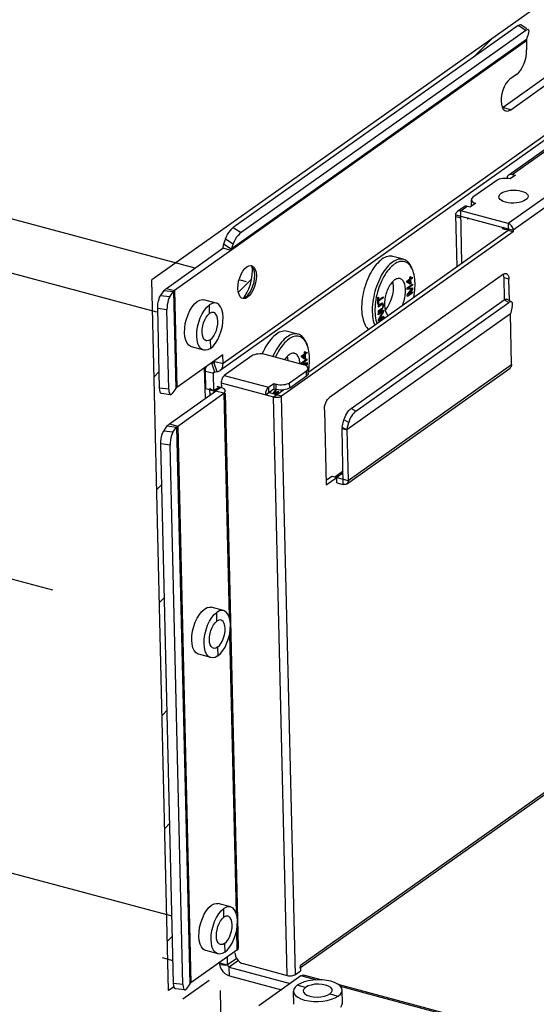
# Model space of a CAD drawing. Header units: millimetres. Extents: x 6 to 414, y 7 to 290.
# Tile 25 of 256: x 106.43 to 111.74, y 100.49 to 110.61. Entities that reach past the tile are written whole.
import ezdxf

# ---------------------------------------------------------------- set-up
doc = ezdxf.new("R2010")
doc.units = ezdxf.units.MM
doc.header["$LTSCALE"] = 23.1
doc.linetypes.add('DASHED', pattern=[0.2, 0.1, -0.1])
doc.layers.get('0').update_dxf_attribs({"linetype": 'CONTINUOUS'})
for name, color, linetype in [('00_COMPONENTS', 7, 'CONTINUOUS'), ('02___PRT_ALL_AXES', 7, 'CONTINUOUS'), ('03__ASM_ALL_CURVES', 7, 'CONTINUOUS')]:
    doc.layers.add(name, color=color, linetype=linetype)

msp = doc.modelspace()

# ---------------------------------------------------------------- linework, layer by layer
at = {"color": 4, "linetype": 'Continuous'}
for p, q in [((139.886, 130.703), (107.787, 107.937)), ((110.441, 107.967), (110.447, 107.972)), ((110.441, 107.948), (110.441, 107.967)), ((110.447, 107.972), (110.448, 107.953)), ((110.448, 107.953), (110.464, 107.965)), ((110.464, 107.965), (110.464, 107.953)), ((107.96, 100.634), (107.787, 107.937)), ((110.41, 107.926), (110.441, 107.948)), ((110.41, 107.915), (110.41, 107.926)), ((110.442, 107.892), (110.41, 107.915)), ((110.412, 107.855), (110.466, 107.894)), ((110.412, 107.838), (110.412, 107.855)), ((110.419, 107.922), (110.441, 107.937)), ((110.442, 107.905), (110.419, 107.922)), ((110.466, 107.883), (110.423, 107.852)), ((110.423, 107.852), (110.467, 107.856)), ((110.441, 107.937), (110.442, 107.905)), ((110.449, 107.897), (110.442, 107.892)), ((110.464, 107.953), (110.448, 107.942)), ((110.448, 107.942), (110.449, 107.897)), ((110.466, 107.894), (110.466, 107.883)), ((110.467, 107.856), (110.467, 107.842)), ((110.111, 107.756), (110.116, 107.761)), ((110.112, 107.686), (110.111, 107.756)), ((110.116, 107.761), (110.117, 107.731)), ((110.117, 107.731), (110.166, 107.765)), ((110.166, 107.754), (110.117, 107.72)), ((110.166, 107.765), (110.166, 107.754)), ((110.461, 107.845), (110.412, 107.838)), ((110.413, 107.783), (110.461, 107.845)), ((110.414, 107.766), (110.413, 107.783)), ((110.468, 107.804), (110.414, 107.766)), ((110.467, 107.842), (110.425, 107.785)), ((110.425, 107.785), (110.468, 107.815)), ((110.468, 107.815), (110.468, 107.804)), ((110.118, 107.69), (110.112, 107.686)), ((110.149, 107.696), (110.113, 107.671)), ((110.113, 107.66), (110.149, 107.685)), ((110.113, 107.671), (110.113, 107.66)), ((110.117, 107.72), (110.118, 107.69)), ((110.154, 107.698), (110.149, 107.696)), ((110.149, 107.685), (110.153, 107.686)), ((110.153, 107.686), (110.157, 107.685)), ((110.159, 107.698), (110.154, 107.698)), ((110.157, 107.685), (110.159, 107.681)), ((110.16, 107.659), (110.158, 107.651)), ((110.164, 107.694), (110.159, 107.698)), ((110.159, 107.681), (110.161, 107.674)), ((110.161, 107.667), (110.16, 107.659)), ((110.16, 107.642), (110.165, 107.653)), ((110.161, 107.674), (110.161, 107.667)), ((110.166, 107.688), (110.164, 107.694)), ((110.165, 107.653), (110.167, 107.662)), ((110.168, 107.679), (110.166, 107.688)), ((110.167, 107.662), (110.168, 107.672)), ((110.168, 107.672), (110.168, 107.679)), ((110.15, 107.64), (110.114, 107.615)), ((110.114, 107.604), (110.15, 107.629)), ((110.114, 107.615), (110.114, 107.604)), ((110.115, 107.589), (110.169, 107.627)), ((110.161, 107.61), (110.115, 107.577)), ((110.115, 107.577), (110.115, 107.589)), ((110.116, 107.531), (110.161, 107.61)), ((110.171, 107.552), (110.116, 107.514)), ((110.169, 107.61), (110.123, 107.53)), ((110.123, 107.53), (110.17, 107.564)), ((110.154, 107.645), (110.15, 107.64)), ((110.15, 107.629), (110.156, 107.635)), ((110.158, 107.651), (110.154, 107.645)), ((110.156, 107.635), (110.16, 107.642)), ((110.169, 107.627), (110.169, 107.61)), ((110.17, 107.564), (110.171, 107.552)), ((110.116, 107.514), (110.116, 107.531)), ((109.326, 107.157), (109.357, 107.179)), ((109.326, 107.146), (109.326, 107.157)), ((109.358, 107.123), (109.326, 107.146)), ((109.335, 107.153), (109.357, 107.168)), ((109.358, 107.136), (109.335, 107.153)), ((109.356, 107.198), (109.363, 107.203)), ((109.357, 107.179), (109.356, 107.198)), ((109.357, 107.168), (109.358, 107.136)), ((109.363, 107.203), (109.364, 107.184)), ((109.364, 107.184), (109.38, 107.196)), ((109.38, 107.185), (109.364, 107.173)), ((109.364, 107.173), (109.365, 107.128)), ((109.38, 107.196), (109.38, 107.185)), ((109.327, 107.086), (109.382, 107.125)), ((109.328, 107.071), (109.327, 107.086)), ((109.377, 107.076), (109.331, 107.07)), ((109.382, 107.114), (109.339, 107.083)), ((109.339, 107.083), (109.383, 107.088)), ((109.365, 107.128), (109.358, 107.123)), ((109.364, 107.06), (109.377, 107.076)), ((109.383, 107.073), (109.371, 107.056)), ((109.382, 107.125), (109.382, 107.114)), ((109.383, 107.088), (109.383, 107.073)), ((108.327, 107.032), (108.335, 106.718)), ((109.035, 106.767), (109.061, 106.813)), ((109.065, 106.806), (109.042, 106.766)), ((109.044, 106.765), (109.086, 106.795)), ((109.087, 106.784), (109.056, 106.762)), ((109.086, 106.795), (109.087, 106.784)), ((108.016, 100.674), (107.96, 100.634))]:
    msp.add_line(p, q, dxfattribs=at)
at = {"color": 3, "linetype": 'Continuous'}
for p, q in [((111.457, 109.018), (124.371, 118.177)), ((111.491, 109.022), (124.405, 118.181)), ((124.892, 118.051), (111.45, 108.517)), ((124.943, 117.983), (111.501, 108.45)), ((111.47, 108.975), (111.452, 108.979)), ((111.524, 109.013), (111.47, 108.975)), ((111.491, 109.022), (111.524, 109.013)), ((111.332, 108.959), (111.088, 108.786)), ((110.929, 108.643), (110.997, 108.691)), ((110.962, 108.648), (111.03, 108.696)), ((111.03, 108.696), (111.064, 108.687)), ((111.118, 108.725), (111.064, 108.687)), ((111.102, 108.73), (111.118, 108.725)), ((110.913, 108.607), (110.914, 108.618)), ((110.926, 108.073), (110.913, 108.607)), ((111.45, 108.517), (110.962, 108.648)), ((111.46, 108.513), (111.45, 108.517)), ((111.502, 108.432), (109.122, 106.744)), ((111.501, 108.45), (111.502, 108.432)), ((111.402, 107.997), (109.613, 106.728)), ((111.423, 108.005), (111.43, 108.004)), ((111.43, 108.004), (111.432, 108.003)), ((111.457, 107.963), (111.458, 107.946)), ((111.463, 107.724), (111.458, 107.946)), ((109.885, 106.59), (111.457, 107.705)), ((111.491, 107.663), (111.473, 107.588)), ((111.473, 107.588), (109.793, 106.397)), ((111.486, 107.067), (111.473, 107.588)), ((108.815, 107.156), (108.533, 106.956)), ((109.348, 107.065), (108.953, 107.171)), ((109.805, 105.876), (111.486, 107.067)), ((108.533, 106.956), (108.987, 106.834)), ((109.204, 106.881), (109.378, 107.004)), ((109.79, 105.84), (111.47, 107.032)), ((108.502, 106.879), (109.039, 106.735)), ((108.502, 106.879), (108.503, 106.838)), ((108.987, 106.834), (109.041, 106.872)), ((109.041, 106.872), (109.066, 106.866)), ((109.115, 106.74), (109.122, 106.744)), ((109.263, 100.8), (109.122, 106.744)), ((109.18, 100.79), (109.039, 106.735)), ((109.561, 106.6), (109.579, 105.83)), ((109.885, 106.59), (109.874, 106.581)), ((109.793, 106.397), (109.811, 106.471)), ((109.793, 106.397), (109.805, 105.876)), ((109.579, 105.83), (109.688, 105.907)), ((109.689, 105.853), (109.688, 105.907)), ((109.689, 105.853), (109.756, 105.835)), ((112.429, 103.1), (109.316, 100.892)), ((112.43, 103.076), (109.317, 100.868)), ((108.727, 100.912), (109.18, 100.79)), ((109.315, 100.882), (109.316, 100.892)), ((109.316, 100.892), (109.317, 100.838)), ((109.263, 100.8), (109.317, 100.838))]:
    msp.add_line(p, q, dxfattribs=at)
at = {"color": 2, "linetype": 'Continuous'}
for p, q in [((111.095, 110.227), (111.286, 110.419)), ((108.677, 107.81), (108.814, 107.947)), ((110.45, 107.843), (110.463, 107.856)), ((110.131, 107.525), (110.17, 107.564)), ((109.366, 107.075), (109.379, 107.087)), ((107.811, 106.943), (107.863, 106.996)), ((109.054, 106.762), (109.086, 106.795)), ((107.838, 105.783), (107.891, 105.836)), ((107.866, 104.622), (107.918, 104.675)), ((107.893, 103.462), (107.946, 103.515)), ((107.921, 102.301), (107.973, 102.354)), ((107.948, 101.141), (108.001, 101.194))]:
    msp.add_line(p, q, dxfattribs=at)
at = {"color": 4, "linetype": 'DASHED'}
for p, q in [((108.232, 108.059), (100.613, 110.104)), ((107.838, 107.605), (100.006, 109.706)), ((108.762, 107.917), (108.696, 107.935)), ((100.075, 106.548), (107.924, 104.441)), ((107.996, 101.398), (100.15, 103.503))]:
    msp.add_line(p, q, dxfattribs=at)
at = {"color": 7, "linetype": 'Continuous'}
for p, q in [((111.073, 108.707), (111.072, 108.761)), ((111.076, 108.699), (111.074, 108.707)), ((110.913, 108.607), (111.501, 108.45)), ((110.914, 108.59), (110.964, 108.576)), ((110.975, 108.108), (110.962, 108.648)), ((111.033, 108.575), (111.033, 108.561)), ((111.047, 108.571), (111.033, 108.561)), ((111.45, 108.517), (111.451, 108.445)), ((111.451, 108.445), (109.401, 106.991)), ((111.502, 108.432), (111.451, 108.445)), ((110.374, 108.149), (110.265, 108.178)), ((110.185, 107.993), (110.173, 107.973)), ((110.471, 108.033), (110.464, 108.052)), ((110.471, 108.033), (110.466, 108.044)), ((111.403, 107.991), (111.4, 107.996)), ((111.458, 107.946), (111.408, 107.959)), ((111.413, 107.738), (111.408, 107.959)), ((110.151, 107.93), (110.141, 107.907)), ((109.836, 106.617), (111.408, 107.732)), ((111.408, 107.732), (111.418, 107.738)), ((111.457, 107.705), (111.408, 107.732)), ((111.485, 107.712), (111.436, 107.739)), ((109.29, 107.38), (109.181, 107.409)), ((109.387, 107.264), (109.38, 107.283)), ((109.387, 107.264), (109.382, 107.275)), ((108.923, 107.18), (108.922, 107.177)), ((108.934, 107.204), (108.923, 107.18)), ((109.043, 107.174), (109.032, 107.15)), ((109.067, 107.161), (109.059, 107.143)), ((109.101, 107.224), (109.089, 107.204)), ((109.206, 106.828), (109.379, 106.951)), ((109.379, 106.951), (109.378, 107.004)), ((109.388, 106.959), (109.379, 106.951)), ((109.395, 106.976), (109.394, 107.029)), ((109.395, 106.988), (109.4, 107.013)), ((109.041, 106.872), (109.042, 106.819)), ((109.067, 106.812), (109.066, 106.866)), ((109.206, 106.828), (109.204, 106.881)), ((108.955, 106.757), (109.042, 106.819)), ((108.987, 106.834), (108.988, 106.78)), ((109.122, 106.744), (108.988, 106.78)), ((109.001, 106.79), (109.003, 106.776)), ((109.039, 106.735), (109.142, 106.807)), ((109.042, 106.819), (109.067, 106.812)), ((109.885, 106.59), (109.836, 106.617)), ((109.744, 106.424), (109.762, 106.498)), ((109.811, 106.471), (109.762, 106.498)), ((109.743, 106.41), (109.793, 106.397)), ((109.756, 105.835), (109.743, 106.41)), ((109.744, 106.424), (109.793, 106.397)), ((109.753, 105.972), (109.668, 105.912)), ((109.753, 105.954), (109.688, 105.907)), ((109.578, 105.879), (109.637, 105.921)), ((109.637, 105.921), (109.805, 105.876))]:
    msp.add_line(p, q, dxfattribs=at)
at = {"color": 3, "linetype": 'Continuous'}
for points in [[(111.452, 108.979), (111.434, 108.981), (111.414, 108.981), (111.395, 108.98), (111.376, 108.977), (111.359, 108.972), (111.345, 108.966), (111.332, 108.959)], [(111.442, 108.982), (111.443, 108.993), (111.445, 109.002), (111.45, 109.01)], [(111.45, 109.01), (111.456, 109.016), (111.457, 109.018)], [(111.457, 109.018), (111.463, 109.021), (111.472, 109.024), (111.481, 109.024), (111.491, 109.022)], [(111.088, 108.786), (111.079, 108.778), (111.074, 108.77), (111.072, 108.761)], [(110.997, 108.691), (111.002, 108.694), (111.011, 108.697), (111.02, 108.697), (111.03, 108.696)], [(111.072, 108.761), (111.074, 108.752), (111.08, 108.744), (111.09, 108.737), (111.102, 108.73)], [(110.914, 108.618), (110.917, 108.627), (110.921, 108.635)], [(110.921, 108.635), (110.927, 108.641), (110.929, 108.643)], [(110.929, 108.643), (110.935, 108.646), (110.943, 108.649), (110.952, 108.649), (110.962, 108.648)], [(111.486, 108.492), (111.478, 108.5), (111.469, 108.508), (111.46, 108.513)], [(111.501, 108.45), (111.5, 108.461), (111.497, 108.471), (111.492, 108.482), (111.486, 108.492)], [(111.402, 107.997), (111.413, 108.003), (111.423, 108.005)], [(111.432, 108.003), (111.441, 107.998), (111.448, 107.989), (111.453, 107.977), (111.457, 107.963)], [(111.485, 107.712), (111.484, 107.713), (111.476, 107.713), (111.467, 107.711), (111.457, 107.705)], [(111.491, 107.663), (111.494, 107.678), (111.495, 107.691), (111.493, 107.701), (111.489, 107.708), (111.485, 107.712)], [(108.953, 107.171), (108.935, 107.175), (108.917, 107.177), (108.897, 107.177), (108.878, 107.176), (108.859, 107.173), (108.842, 107.169), (108.827, 107.163), (108.815, 107.156)], [(109.394, 107.029), (109.391, 107.038), (109.385, 107.046), (109.376, 107.054), (109.363, 107.06), (109.348, 107.065)], [(111.486, 107.067), (111.485, 107.057), (111.482, 107.048), (111.478, 107.04), (111.472, 107.033), (111.47, 107.032)], [(108.533, 106.956), (108.527, 106.95), (108.521, 106.943), (108.515, 106.934), (108.51, 106.924), (108.507, 106.913), (108.504, 106.901), (108.502, 106.89), (108.502, 106.879)], [(109.378, 107.004), (109.387, 107.013), (109.392, 107.021), (109.394, 107.029)], [(109.066, 106.866), (109.084, 106.862), (109.102, 106.86), (109.122, 106.86), (109.141, 106.861), (109.16, 106.864), (109.177, 106.868), (109.192, 106.874), (109.204, 106.881)], [(108.957, 106.779), (108.956, 106.768), (108.955, 106.757)], [(108.987, 106.834), (108.98, 106.828), (108.974, 106.821), (108.969, 106.812), (108.964, 106.802), (108.96, 106.791), (108.957, 106.779)], [(109.039, 106.735), (109.05, 106.732), (109.061, 106.731), (109.073, 106.731), (109.085, 106.732), (109.096, 106.734)], [(109.096, 106.734), (109.106, 106.736), (109.115, 106.74)], [(109.561, 106.6), (109.562, 106.619), (109.564, 106.637), (109.569, 106.656), (109.575, 106.675), (109.583, 106.692), (109.593, 106.707), (109.602, 106.719), (109.613, 106.728)], [(109.852, 106.555), (109.841, 106.539), (109.831, 106.522), (109.823, 106.505), (109.816, 106.488), (109.811, 106.471)], [(109.874, 106.581), (109.863, 106.569), (109.852, 106.555)], [(109.79, 105.84), (109.784, 105.837), (109.775, 105.834), (109.766, 105.834), (109.756, 105.835)], [(109.805, 105.876), (109.805, 105.865), (109.802, 105.856), (109.798, 105.848), (109.792, 105.842), (109.79, 105.84)], [(108.64, 101.024), (108.643, 101.006), (108.648, 100.988), (108.656, 100.971)], [(108.656, 100.971), (108.667, 100.954), (108.68, 100.94), (108.694, 100.928)], [(108.694, 100.928), (108.71, 100.918), (108.727, 100.912)], [(109.308, 100.865), (109.313, 100.873), (109.315, 100.882)], [(109.18, 100.79), (109.191, 100.788), (109.202, 100.787), (109.214, 100.787), (109.225, 100.788), (109.237, 100.789), (109.247, 100.792), (109.256, 100.796), (109.263, 100.8)]]:
    msp.add_lwpolyline(points, dxfattribs=at)
at = {"color": 7, "linetype": 'Continuous'}
for points in [[(110.265, 108.178), (110.253, 108.18), (110.24, 108.181), (110.226, 108.181), (110.212, 108.178), (110.197, 108.174), (110.182, 108.167), (110.167, 108.16), (110.153, 108.15)], [(110.153, 108.15), (110.138, 108.138), (110.123, 108.126), (110.109, 108.111), (110.094, 108.095), (110.08, 108.078), (110.067, 108.059), (110.054, 108.039)], [(110.204, 108.066), (110.19, 108.048), (110.176, 108.03), (110.163, 108.01), (110.15, 107.988), (110.138, 107.966), (110.127, 107.943)], [(110.262, 108.121), (110.247, 108.109), (110.232, 108.096), (110.218, 108.082), (110.204, 108.066)], [(110.279, 108.098), (110.265, 108.087), (110.251, 108.075), (110.237, 108.061), (110.224, 108.046), (110.21, 108.03)], [(110.374, 108.149), (110.362, 108.151), (110.349, 108.152), (110.335, 108.151), (110.321, 108.149), (110.306, 108.144), (110.291, 108.138), (110.277, 108.13), (110.262, 108.121)], [(110.466, 108.044), (110.459, 108.059), (110.451, 108.073), (110.442, 108.086), (110.432, 108.097), (110.422, 108.106), (110.411, 108.114), (110.399, 108.12), (110.387, 108.124), (110.375, 108.127), (110.362, 108.128), (110.348, 108.127), (110.335, 108.125), (110.321, 108.121), (110.307, 108.115), (110.293, 108.107), (110.279, 108.098)], [(110.464, 108.052), (110.459, 108.064), (110.451, 108.08), (110.442, 108.095), (110.433, 108.108), (110.423, 108.119), (110.412, 108.129), (110.4, 108.137), (110.388, 108.144), (110.376, 108.148), (110.374, 108.149)], [(110.054, 108.039), (110.041, 108.018), (110.029, 107.996), (110.018, 107.972), (110.007, 107.948), (109.997, 107.924), (109.988, 107.898), (109.979, 107.873), (109.971, 107.846), (109.965, 107.82), (109.959, 107.793), (109.954, 107.767), (109.95, 107.74), (109.947, 107.714), (109.945, 107.688)], [(110.173, 107.973), (110.162, 107.952), (110.151, 107.93)], [(110.21, 108.03), (110.198, 108.012), (110.185, 107.993)], [(110.479, 107.756), (110.479, 107.756), (110.484, 107.782), (110.488, 107.807), (110.49, 107.832), (110.492, 107.856), (110.493, 107.88), (110.493, 107.904), (110.492, 107.927), (110.49, 107.949), (110.487, 107.97), (110.483, 107.99), (110.478, 108.009), (110.473, 108.027), (110.471, 108.033)], [(111.408, 107.959), (111.406, 107.976), (111.403, 107.991)], [(110.127, 107.943), (110.116, 107.919), (110.106, 107.894), (110.097, 107.869), (110.088, 107.843), (110.081, 107.817), (110.074, 107.791)], [(110.141, 107.907), (110.131, 107.883), (110.122, 107.859), (110.114, 107.835), (110.107, 107.81)], [(110.339, 107.951), (110.335, 107.952), (110.327, 107.953), (110.318, 107.952), (110.309, 107.95), (110.3, 107.947), (110.292, 107.943), (110.283, 107.937), (110.274, 107.93), (110.265, 107.922), (110.256, 107.912), (110.248, 107.902), (110.24, 107.891), (110.232, 107.879), (110.224, 107.866), (110.217, 107.852), (110.21, 107.837), (110.204, 107.822), (110.199, 107.807), (110.194, 107.791), (110.19, 107.776), (110.186, 107.76), (110.183, 107.744), (110.181, 107.728), (110.179, 107.712), (110.179, 107.696), (110.179, 107.681)], [(110.395, 107.835), (110.395, 107.849), (110.393, 107.863), (110.391, 107.876), (110.388, 107.889), (110.385, 107.9), (110.38, 107.911), (110.376, 107.92), (110.37, 107.928), (110.364, 107.936), (110.357, 107.942), (110.35, 107.946), (110.343, 107.95), (110.339, 107.951)], [(110.074, 107.791), (110.068, 107.764), (110.063, 107.737), (110.059, 107.711), (110.056, 107.685)], [(110.107, 107.81), (110.1, 107.785), (110.095, 107.759), (110.09, 107.734), (110.087, 107.709), (110.084, 107.684)], [(110.361, 107.672), (110.364, 107.678), (110.37, 107.693), (110.375, 107.709), (110.38, 107.724), (110.384, 107.74), (110.388, 107.756), (110.391, 107.772), (110.393, 107.788), (110.395, 107.804), (110.395, 107.82), (110.395, 107.835)], [(109.945, 107.688), (109.944, 107.663), (109.944, 107.638), (109.945, 107.614), (109.947, 107.591), (109.951, 107.568), (109.955, 107.547)], [(110.056, 107.685), (110.054, 107.659), (110.053, 107.633)], [(110.084, 107.684), (110.082, 107.66), (110.081, 107.635)], [(110.179, 107.681), (110.179, 107.666), (110.181, 107.653), (110.183, 107.639), (110.186, 107.627), (110.189, 107.616), (110.194, 107.605), (110.199, 107.596), (110.204, 107.587), (110.21, 107.58), (110.217, 107.574), (110.22, 107.572)], [(111.418, 107.738), (111.427, 107.74), (111.435, 107.74), (111.436, 107.739)], [(110.053, 107.633), (110.053, 107.609), (110.055, 107.585), (110.057, 107.561), (110.06, 107.539), (110.064, 107.518)], [(110.081, 107.635), (110.081, 107.612), (110.082, 107.589), (110.084, 107.567), (110.087, 107.546), (110.091, 107.525)], [(109.955, 107.547), (109.96, 107.527), (109.966, 107.508), (109.972, 107.49), (109.98, 107.474), (109.989, 107.46), (109.998, 107.447), (110.008, 107.435), (110.016, 107.428)], [(110.064, 107.518), (110.069, 107.498), (110.075, 107.479), (110.078, 107.471)], [(110.091, 107.525), (110.096, 107.506), (110.101, 107.488), (110.102, 107.488)], [(109.069, 107.381), (109.054, 107.37), (109.039, 107.357), (109.025, 107.342), (109.01, 107.326), (108.996, 107.309), (108.983, 107.29), (108.97, 107.27)], [(109.181, 107.409), (109.169, 107.412), (109.156, 107.413), (109.142, 107.412), (109.127, 107.409), (109.113, 107.405), (109.098, 107.399), (109.083, 107.391), (109.069, 107.381)], [(109.178, 107.352), (109.163, 107.34), (109.148, 107.327), (109.134, 107.313), (109.12, 107.297)], [(109.29, 107.38), (109.278, 107.382), (109.265, 107.383), (109.251, 107.382), (109.237, 107.38), (109.222, 107.375), (109.207, 107.369), (109.193, 107.361), (109.178, 107.352)], [(109.382, 107.275), (109.375, 107.291), (109.367, 107.305), (109.358, 107.317), (109.348, 107.328), (109.338, 107.337), (109.327, 107.345), (109.315, 107.351), (109.303, 107.356), (109.291, 107.358), (109.278, 107.359), (109.264, 107.359), (109.251, 107.356), (109.237, 107.352), (109.223, 107.346), (109.209, 107.338), (109.195, 107.329)], [(109.38, 107.283), (109.375, 107.295), (109.367, 107.311), (109.358, 107.326), (109.349, 107.339), (109.339, 107.35), (109.328, 107.36), (109.316, 107.368), (109.304, 107.375), (109.292, 107.379), (109.29, 107.38)], [(108.97, 107.27), (108.957, 107.249), (108.945, 107.227), (108.934, 107.204)], [(109.12, 107.297), (109.106, 107.279), (109.092, 107.261), (109.079, 107.241), (109.066, 107.22), (109.054, 107.197), (109.043, 107.174)], [(109.126, 107.261), (109.114, 107.243), (109.101, 107.224)], [(109.195, 107.329), (109.181, 107.318), (109.167, 107.306), (109.153, 107.292), (109.14, 107.277), (109.126, 107.261)], [(109.406, 107.063), (109.408, 107.087), (109.409, 107.112), (109.409, 107.135), (109.408, 107.158), (109.406, 107.18), (109.403, 107.201), (109.399, 107.222), (109.394, 107.241), (109.389, 107.259), (109.387, 107.264)], [(109.089, 107.204), (109.078, 107.183), (109.067, 107.161)], [(109.255, 107.182), (109.251, 107.183), (109.242, 107.184), (109.234, 107.183), (109.225, 107.181), (109.216, 107.178), (109.207, 107.174), (109.199, 107.168), (109.19, 107.161), (109.181, 107.153), (109.172, 107.144), (109.164, 107.133), (109.155, 107.122), (109.153, 107.118)], [(109.311, 107.075), (109.311, 107.08), (109.309, 107.094), (109.307, 107.107), (109.304, 107.12), (109.301, 107.131), (109.296, 107.142), (109.292, 107.151), (109.286, 107.16), (109.28, 107.167), (109.273, 107.173), (109.266, 107.178), (109.259, 107.181), (109.255, 107.182)], [(109.4, 107.013), (109.404, 107.038), (109.406, 107.063)], [(109.395, 106.976), (109.393, 106.967), (109.388, 106.959)], [(109.143, 106.807), (109.123, 106.806), (109.104, 106.806), (109.085, 106.808), (109.067, 106.812)], [(109.206, 106.828), (109.193, 106.821), (109.178, 106.815), (109.161, 106.81), (109.143, 106.807)], [(109.774, 106.532), (109.782, 106.549), (109.792, 106.566), (109.803, 106.582), (109.814, 106.596), (109.825, 106.608), (109.836, 106.617)], [(109.762, 106.498), (109.767, 106.515), (109.774, 106.532)], [(109.744, 106.424), (109.744, 106.422), (109.743, 106.419), (109.743, 106.417), (109.743, 106.415), (109.743, 106.413), (109.743, 106.41)]]:
    msp.add_lwpolyline(points, dxfattribs=at)
at = {"layer": '00_COMPONENTS', "color": 7, "linetype": 'Continuous'}
for p, q in [((139.591, 129.115), (108.52, 107.078)), ((139.634, 129.097), (108.489, 107.007)), ((111.632, 110.5), (108.705, 108.424)), ((111.632, 110.5), (111.552, 110.552)), ((111.643, 110.518), (111.58, 110.559)), ((111.638, 110.393), (108.021, 107.827)), ((111.64, 110.407), (108.605, 108.255)), ((111.638, 110.393), (111.64, 110.303)), ((111.64, 110.407), (111.659, 110.462)), ((111.659, 110.462), (111.664, 110.481)), ((111.536, 110.047), (111.468, 109.999)), ((111.476, 109.686), (111.923, 110.003)), ((111.476, 109.686), (111.392, 109.709)), ((111.416, 109.678), (111.427, 109.674)), ((111.454, 109.675), (111.476, 109.686)), ((108.625, 108.476), (108.705, 108.424)), ((108.544, 108.361), (108.624, 108.309)), ((108.603, 108.24), (108.519, 108.263)), ((108.605, 108.255), (108.525, 108.306)), ((108.624, 108.309), (108.605, 108.255)), ((108.633, 108.331), (108.624, 108.309)), ((108.805, 108.086), (108.813, 108.084)), ((108.859, 108.017), (108.862, 107.983)), ((110.262, 107.919), (110.266, 107.907)), ((110.266, 107.907), (110.269, 107.869)), ((110.269, 107.869), (110.267, 107.826)), ((107.972, 107.763), (107.877, 107.775)), ((107.914, 107.828), (108.01, 107.817)), ((107.937, 107.85), (108.021, 107.827)), ((107.972, 107.763), (107.964, 107.749)), ((107.972, 107.763), (108.01, 107.817)), ((108.01, 107.817), (108.033, 106.821)), ((108.021, 107.827), (108.044, 106.832)), ((108.676, 107.814), (108.673, 107.848)), ((108.684, 107.787), (108.676, 107.814)), ((108.754, 107.763), (108.761, 107.768)), ((107.944, 107.656), (107.943, 107.631)), ((108.307, 107.735), (108.324, 107.733)), ((108.45, 107.699), (108.324, 107.733)), ((108.353, 107.658), (108.38, 107.681)), ((108.382, 107.592), (108.38, 107.681)), ((108.73, 107.745), (108.722, 107.747)), ((107.943, 107.631), (107.848, 107.643)), ((107.963, 106.814), (107.943, 107.631)), ((108.126, 107.441), (108.132, 107.488)), ((108.132, 107.488), (108.144, 107.535)), ((108.252, 107.407), (108.258, 107.454)), ((108.258, 107.454), (108.27, 107.502)), ((108.27, 107.502), (108.286, 107.548)), ((108.465, 107.325), (108.485, 107.367)), ((108.321, 107.216), (108.195, 107.25)), ((108.389, 107.323), (108.391, 107.234)), ((108.391, 107.234), (108.418, 107.257)), ((108.418, 107.257), (108.442, 107.288)), ((108.442, 107.288), (108.465, 107.325)), ((108.518, 107.167), (108.044, 106.832)), ((108.52, 107.078), (108.518, 107.167)), ((109.178, 107.15), (109.181, 107.138)), ((108.402, 107.084), (108.433, 106.992)), ((108.425, 107.087), (108.456, 106.995)), ((108.436, 107.1), (108.52, 107.078)), ((108.519, 107.062), (108.52, 107.078)), ((109.181, 107.138), (109.184, 107.109)), ((108.338, 107.001), (108.422, 106.978)), ((108.436, 106.988), (108.422, 106.978)), ((108.426, 106.799), (108.422, 106.978)), ((108.43, 106.991), (108.433, 106.992)), ((108.433, 106.992), (108.456, 106.995)), ((108.483, 107.003), (108.489, 107.007)), ((108.457, 106.844), (108.497, 106.833)), ((107.963, 106.814), (107.867, 106.826)), ((107.981, 106.758), (107.886, 106.77)), ((107.963, 106.814), (107.964, 106.792)), ((108.033, 106.821), (107.995, 106.768)), ((108.054, 106.436), (108.527, 106.772)), ((108.342, 106.822), (108.426, 106.799)), ((108.481, 106.837), (108.426, 106.799)), ((108.497, 106.833), (108.443, 106.795)), ((108.527, 106.772), (108.443, 106.795)), ((108.518, 106.825), (108.497, 106.833)), ((108.527, 106.772), (108.582, 104.476)), ((108.679, 101.076), (108.544, 106.772)), ((107.97, 106.459), (108.054, 106.436)), ((108.005, 106.372), (107.91, 106.384)), ((107.947, 106.437), (108.043, 106.425)), ((108.005, 106.372), (107.997, 106.357)), ((108.005, 106.372), (108.043, 106.425)), ((108.043, 106.425), (108.178, 100.704)), ((108.054, 106.436), (108.189, 100.715)), ((107.976, 106.24), (107.881, 106.252)), ((107.977, 106.265), (107.976, 106.24)), ((108.107, 100.698), (107.976, 106.24)), ((108.382, 104.575), (108.399, 104.573)), ((108.525, 104.539), (108.399, 104.573)), ((108.428, 104.498), (108.455, 104.521)), ((108.457, 104.432), (108.455, 104.521)), ((108.2, 104.281), (108.207, 104.328)), ((108.207, 104.328), (108.219, 104.375)), ((108.333, 104.294), (108.345, 104.342)), ((108.345, 104.342), (108.361, 104.388)), ((108.326, 104.247), (108.333, 104.294)), ((108.586, 104.294), (108.654, 101.432)), ((108.464, 104.163), (108.466, 104.074)), ((108.517, 104.128), (108.54, 104.165)), ((108.54, 104.165), (108.56, 104.207)), ((108.396, 104.056), (108.27, 104.09)), ((108.454, 101.531), (108.471, 101.529)), ((108.597, 101.495), (108.471, 101.529)), ((108.5, 101.454), (108.527, 101.478)), ((108.529, 101.388), (108.527, 101.478)), ((108.273, 101.237), (108.279, 101.284)), ((108.279, 101.284), (108.291, 101.331)), ((108.405, 101.251), (108.417, 101.298)), ((108.417, 101.298), (108.433, 101.344)), ((108.66, 101.257), (108.666, 101.304)), ((108.399, 101.203), (108.405, 101.251)), ((108.632, 101.164), (108.648, 101.209)), ((108.648, 101.209), (108.66, 101.257)), ((108.658, 101.25), (108.663, 101.051)), ((108.536, 101.12), (108.538, 101.03)), ((108.589, 101.084), (108.612, 101.121)), ((108.612, 101.121), (108.632, 101.164)), ((108.663, 101.051), (108.189, 100.715)), ((108.468, 101.012), (108.342, 101.046)), ((108.485, 101.01), (108.468, 101.012)), ((108.566, 100.899), (108.564, 100.981)), ((108.482, 100.921), (108.573, 100.896)), ((108.484, 100.903), (108.567, 100.896)), ((108.66, 100.965), (108.566, 100.899)), ((108.677, 100.943), (108.583, 100.876)), ((108.583, 100.876), (109.211, 100.708)), ((108.586, 100.787), (108.583, 100.876)), ((109.32, 100.785), (108.887, 100.478)), ((109.474, 100.744), (109.32, 100.785)), ((109.527, 100.744), (109.348, 100.792)), ((108.107, 100.698), (108.012, 100.709)), ((108.107, 100.698), (108.109, 100.675)), ((108.178, 100.704), (108.14, 100.651)), ((109.315, 100.708), (109.283, 100.69)), ((109.367, 100.668), (109.283, 100.69)), ((109.442, 100.742), (109.395, 100.734)), ((109.49, 100.745), (109.442, 100.742)), ((109.539, 100.744), (109.49, 100.745)), ((118.18, 98.423), (109.704, 100.697)), ((118.127, 98.422), (109.727, 100.676)), ((108.126, 100.641), (108.031, 100.653)), ((109.247, 100.649), (109.243, 100.628)), ((109.246, 100.494), (109.243, 100.628)), ((109.619, 100.6), (109.703, 100.578)), ((109.672, 100.559), (109.703, 100.578)), ((109.746, 100.506), (109.743, 100.64)), ((109.448, 100.524), (109.496, 100.523)), ((109.496, 100.523), (109.545, 100.526)), ((109.545, 100.526), (109.591, 100.534))]:
    msp.add_line(p, q, dxfattribs=at)
at = {"layer": '00_COMPONENTS', "color": 3, "linetype": 'Continuous'}
for p, q in [((111.552, 110.552), (108.625, 108.476)), ((111.399, 109.713), (111.839, 110.026)), ((108.61, 108.463), (108.625, 108.476)), ((108.544, 108.361), (108.525, 108.306)), ((108.544, 108.361), (108.554, 108.383)), ((107.937, 107.85), (108.519, 108.263)), ((108.822, 108.036), (108.818, 108.074)), ((108.813, 107.941), (108.82, 107.989)), ((108.82, 107.989), (108.822, 108.036)), ((108.785, 107.846), (108.801, 107.893)), ((108.801, 107.893), (108.813, 107.941)), ((107.868, 107.76), (107.877, 107.775)), ((107.877, 107.775), (107.914, 107.828)), ((107.867, 106.826), (107.848, 107.643)), ((108.401, 107.601), (108.382, 107.592)), ((108.304, 107.4), (108.306, 107.431)), ((108.353, 107.312), (108.347, 107.313)), ((108.402, 107.084), (108.425, 107.087)), ((108.439, 107.096), (108.425, 107.087)), ((108.425, 107.087), (108.428, 107.087)), ((108.342, 106.822), (108.338, 107.001)), ((107.869, 106.804), (107.867, 106.826)), ((107.97, 106.459), (108.443, 106.795)), ((108.381, 106.811), (108.383, 106.752)), ((108.426, 106.799), (108.406, 106.807)), ((108.426, 106.799), (108.443, 106.795)), ((108.427, 106.783), (108.426, 106.799)), ((107.901, 106.369), (107.91, 106.384)), ((107.91, 106.384), (107.947, 106.437)), ((108.012, 100.709), (107.881, 106.252)), ((108.476, 104.441), (108.457, 104.432)), ((108.379, 104.24), (108.38, 104.271)), ((108.428, 104.151), (108.422, 104.153)), ((108.445, 104.154), (108.428, 104.151)), ((108.464, 104.163), (108.445, 104.154)), ((108.548, 101.398), (108.529, 101.388)), ((108.458, 101.26), (108.467, 101.292)), ((108.607, 101.247), (108.612, 101.28)), ((108.451, 101.196), (108.452, 101.227)), ((108.452, 101.227), (108.458, 101.26)), ((108.598, 101.215), (108.607, 101.247)), ((108.5, 101.108), (108.494, 101.109)), ((108.536, 101.12), (108.554, 101.136)), ((108.503, 100.853), (108.519, 100.83)), ((108.561, 100.797), (108.586, 100.787)), ((108.586, 100.787), (109.12, 100.643)), ((108.014, 100.687), (108.012, 100.709)), ((109.501, 100.701), (109.462, 100.699)), ((109.447, 100.57), (109.486, 100.567)), ((109.486, 100.567), (109.525, 100.569))]:
    msp.add_line(p, q, dxfattribs=at)
for points in [[(111.552, 110.552), (111.566, 110.559), (111.576, 110.561), (111.58, 110.559)], [(108.554, 108.383), (108.565, 108.404), (108.579, 108.426), (108.595, 108.446), (108.61, 108.463)], [(108.52, 108.285), (108.519, 108.278), (108.519, 108.27), (108.519, 108.263)], [(108.525, 108.306), (108.523, 108.3), (108.521, 108.293), (108.52, 108.285)], [(107.848, 107.643), (107.849, 107.668), (107.851, 107.693), (107.856, 107.719), (107.862, 107.742), (107.868, 107.76)], [(107.914, 107.828), (107.917, 107.832), (107.92, 107.836), (107.924, 107.839), (107.928, 107.843)], [(107.928, 107.843), (107.932, 107.846), (107.937, 107.85)], [(108.731, 107.752), (108.741, 107.765), (108.765, 107.803), (108.785, 107.846)], [(108.32, 107.496), (108.332, 107.527), (108.347, 107.554), (108.364, 107.575), (108.382, 107.592)], [(108.424, 107.602), (108.418, 107.604), (108.401, 107.601)], [(108.465, 107.484), (108.467, 107.515), (108.464, 107.544), (108.457, 107.568), (108.447, 107.586), (108.434, 107.598), (108.424, 107.602)], [(108.306, 107.431), (108.311, 107.464), (108.32, 107.496)], [(108.451, 107.419), (108.46, 107.451), (108.465, 107.484)], [(108.347, 107.313), (108.337, 107.317), (108.324, 107.329), (108.314, 107.347), (108.307, 107.371), (108.304, 107.4)], [(108.389, 107.323), (108.407, 107.34), (108.424, 107.362), (108.439, 107.389), (108.451, 107.419)], [(108.389, 107.323), (108.37, 107.314), (108.353, 107.312)], [(108.338, 107.001), (108.34, 107.022), (108.345, 107.041), (108.35, 107.048)], [(108.428, 107.087), (108.431, 107.089), (108.433, 107.091), (108.435, 107.094), (108.436, 107.097), (108.436, 107.1)], [(107.886, 106.77), (107.885, 106.77), (107.878, 106.776), (107.873, 106.787), (107.869, 106.804)], [(108.406, 106.807), (108.392, 106.815), (108.383, 106.826)], [(107.947, 106.437), (107.95, 106.441), (107.953, 106.445), (107.957, 106.448), (107.961, 106.452)], [(107.961, 106.452), (107.965, 106.455), (107.97, 106.459)], [(107.881, 106.252), (107.882, 106.277), (107.884, 106.302), (107.889, 106.327), (107.895, 106.351), (107.901, 106.369)], [(108.422, 104.393), (108.439, 104.415), (108.457, 104.432)], [(108.499, 104.442), (108.493, 104.444), (108.476, 104.441)], [(108.54, 104.324), (108.542, 104.355), (108.539, 104.384), (108.532, 104.408), (108.522, 104.426), (108.508, 104.438), (108.499, 104.442)], [(108.38, 104.271), (108.386, 104.304), (108.395, 104.336)], [(108.395, 104.336), (108.407, 104.366), (108.422, 104.393)], [(108.526, 104.259), (108.535, 104.291), (108.54, 104.324)], [(108.422, 104.153), (108.412, 104.157), (108.399, 104.169), (108.389, 104.187), (108.382, 104.211), (108.379, 104.24)], [(108.464, 104.163), (108.482, 104.18), (108.498, 104.202), (108.513, 104.229), (108.526, 104.259)], [(108.494, 101.35), (108.511, 101.371), (108.529, 101.388)], [(108.571, 101.399), (108.565, 101.4), (108.548, 101.398)], [(108.612, 101.28), (108.614, 101.311), (108.611, 101.34), (108.604, 101.364), (108.594, 101.383), (108.581, 101.395), (108.571, 101.399)], [(108.467, 101.292), (108.479, 101.323), (108.494, 101.35)], [(108.494, 101.109), (108.484, 101.113), (108.471, 101.125), (108.461, 101.144), (108.454, 101.168), (108.451, 101.196)], [(108.554, 101.136), (108.571, 101.158), (108.586, 101.185), (108.598, 101.215)], [(108.536, 101.12), (108.517, 101.11), (108.5, 101.108)], [(108.482, 100.921), (108.482, 100.916), (108.483, 100.912), (108.483, 100.907), (108.484, 100.903)], [(108.484, 100.903), (108.491, 100.877), (108.503, 100.853)], [(108.519, 100.83), (108.539, 100.811), (108.561, 100.797)], [(108.031, 100.653), (108.029, 100.653), (108.023, 100.659), (108.017, 100.67), (108.014, 100.687)], [(109.462, 100.699), (109.425, 100.692), (109.394, 100.682), (109.367, 100.668)], [(109.643, 100.637), (109.64, 100.651), (109.627, 100.667), (109.604, 100.681), (109.574, 100.692), (109.539, 100.698), (109.501, 100.701)], [(109.367, 100.668), (109.35, 100.651), (109.343, 100.634), (109.343, 100.631)], [(109.343, 100.631), (109.347, 100.617), (109.36, 100.601), (109.382, 100.587), (109.412, 100.576), (109.447, 100.57)], [(109.525, 100.569), (109.562, 100.576), (109.593, 100.586), (109.619, 100.6)], [(109.619, 100.6), (109.636, 100.617), (109.643, 100.633), (109.643, 100.637)]]:
    msp.add_lwpolyline(points, dxfattribs=at)
at = {"layer": '00_COMPONENTS', "color": 7, "linetype": 'Continuous'}
for points in [[(111.659, 110.507), (111.655, 110.509), (111.645, 110.507), (111.632, 110.5)], [(111.664, 110.481), (111.665, 110.495), (111.662, 110.505), (111.659, 110.507)], [(111.64, 110.407), (111.639, 110.405), (111.639, 110.403), (111.638, 110.4), (111.638, 110.398), (111.638, 110.395), (111.638, 110.393)], [(111.536, 110.047), (111.557, 110.066), (111.577, 110.09), (111.595, 110.12), (111.611, 110.154), (111.624, 110.191), (111.634, 110.229), (111.639, 110.266), (111.64, 110.303)], [(111.468, 109.999), (111.447, 109.98), (111.427, 109.955), (111.41, 109.923), (111.395, 109.888), (111.385, 109.85)], [(111.385, 109.85), (111.379, 109.812), (111.377, 109.775), (111.38, 109.742), (111.388, 109.714)], [(111.388, 109.714), (111.4, 109.692), (111.416, 109.678)], [(111.427, 109.674), (111.434, 109.672), (111.454, 109.675)], [(108.674, 108.395), (108.659, 108.375), (108.645, 108.353), (108.633, 108.331)], [(108.705, 108.424), (108.689, 108.411), (108.674, 108.395)], [(108.605, 108.255), (108.604, 108.252), (108.604, 108.25), (108.603, 108.248), (108.603, 108.245), (108.603, 108.243), (108.603, 108.24)], [(108.68, 107.923), (108.691, 107.96), (108.705, 107.996), (108.723, 108.027), (108.743, 108.053), (108.764, 108.072)], [(108.764, 108.072), (108.785, 108.083), (108.805, 108.086)], [(108.813, 108.084), (108.824, 108.08), (108.839, 108.066), (108.851, 108.044), (108.859, 108.017)], [(108.835, 108.046), (108.823, 108.07), (108.818, 108.074)], [(108.827, 107.875), (108.838, 107.913), (108.844, 107.951), (108.846, 107.987)], [(108.846, 107.987), (108.842, 108.02), (108.835, 108.046)], [(108.862, 107.983), (108.861, 107.945), (108.855, 107.908), (108.844, 107.87)], [(108.673, 107.848), (108.674, 107.886), (108.68, 107.923)], [(108.844, 107.87), (108.83, 107.835), (108.812, 107.804), (108.792, 107.778), (108.771, 107.759), (108.75, 107.748), (108.73, 107.745)], [(108.795, 107.808), (108.813, 107.839), (108.827, 107.875)], [(108.01, 107.817), (108.011, 107.818), (108.013, 107.82), (108.014, 107.822), (108.016, 107.824), (108.018, 107.826), (108.021, 107.827)], [(108.722, 107.747), (108.711, 107.751), (108.696, 107.765), (108.684, 107.787)], [(108.731, 107.752), (108.733, 107.752), (108.754, 107.763)], [(108.761, 107.768), (108.775, 107.782), (108.795, 107.808)], [(110.267, 107.826), (110.261, 107.783), (110.248, 107.74)], [(107.951, 107.707), (107.946, 107.681), (107.944, 107.656)], [(107.964, 107.749), (107.957, 107.73), (107.951, 107.707)], [(108.144, 107.535), (108.16, 107.581), (108.179, 107.623), (108.202, 107.661), (108.227, 107.691), (108.254, 107.715)], [(108.254, 107.715), (108.281, 107.73), (108.307, 107.735)], [(108.286, 107.548), (108.306, 107.59), (108.329, 107.628), (108.353, 107.658)], [(108.45, 107.699), (108.432, 107.701), (108.407, 107.696), (108.38, 107.681)], [(108.519, 107.508), (108.521, 107.554), (108.517, 107.595), (108.509, 107.632), (108.495, 107.662), (108.478, 107.684), (108.456, 107.697), (108.45, 107.699)], [(110.248, 107.74), (110.232, 107.7), (110.212, 107.664), (110.189, 107.634)], [(108.485, 107.367), (108.501, 107.413), (108.513, 107.461), (108.519, 107.508)], [(108.195, 107.25), (108.188, 107.252), (108.167, 107.266), (108.15, 107.288), (108.136, 107.317), (108.128, 107.354), (108.124, 107.395), (108.126, 107.441)], [(108.321, 107.216), (108.315, 107.218), (108.293, 107.231), (108.276, 107.253), (108.262, 107.283), (108.254, 107.32), (108.25, 107.361), (108.252, 107.407)], [(108.391, 107.234), (108.364, 107.219), (108.339, 107.214), (108.321, 107.216)], [(108.511, 107.033), (108.516, 107.047), (108.519, 107.062)], [(108.422, 106.978), (108.423, 106.982), (108.423, 106.985), (108.425, 106.988), (108.427, 106.99), (108.43, 106.991)], [(108.456, 106.995), (108.47, 106.998), (108.483, 107.003)], [(108.489, 107.007), (108.494, 107.011), (108.503, 107.021), (108.511, 107.033)], [(107.964, 106.792), (107.968, 106.775), (107.973, 106.764), (107.98, 106.758), (107.981, 106.758)], [(107.981, 106.758), (107.987, 106.76), (107.995, 106.768)], [(108.033, 106.821), (108.035, 106.823), (108.036, 106.825), (108.038, 106.826), (108.04, 106.828), (108.042, 106.83), (108.044, 106.832)], [(108.543, 106.797), (108.541, 106.806), (108.532, 106.817), (108.518, 106.825)], [(108.527, 106.772), (108.539, 106.783), (108.543, 106.794), (108.543, 106.797)], [(107.997, 106.357), (107.99, 106.339), (107.984, 106.316)], [(108.043, 106.425), (108.044, 106.427), (108.046, 106.429), (108.047, 106.431), (108.049, 106.433), (108.051, 106.434), (108.054, 106.436)], [(107.984, 106.316), (107.979, 106.29), (107.977, 106.265)], [(108.219, 104.375), (108.234, 104.421), (108.254, 104.463), (108.277, 104.501), (108.302, 104.531), (108.329, 104.555)], [(108.329, 104.555), (108.356, 104.57), (108.382, 104.575)], [(108.525, 104.539), (108.507, 104.541), (108.482, 104.536), (108.455, 104.521)], [(108.57, 104.502), (108.552, 104.524), (108.531, 104.537), (108.525, 104.539)], [(108.361, 104.388), (108.381, 104.43), (108.404, 104.467), (108.428, 104.498)], [(108.594, 104.348), (108.596, 104.394), (108.592, 104.435), (108.584, 104.472), (108.57, 104.502)], [(108.56, 104.207), (108.576, 104.253), (108.588, 104.301), (108.594, 104.348)], [(108.27, 104.09), (108.263, 104.092), (108.242, 104.105), (108.224, 104.128), (108.211, 104.157), (108.203, 104.194), (108.199, 104.235), (108.2, 104.281)], [(108.396, 104.056), (108.39, 104.058), (108.368, 104.071), (108.351, 104.093), (108.337, 104.123), (108.329, 104.16), (108.325, 104.201), (108.326, 104.247)], [(108.466, 104.074), (108.492, 104.097), (108.517, 104.128)], [(108.466, 104.074), (108.439, 104.059), (108.413, 104.054), (108.396, 104.056)], [(108.291, 101.331), (108.307, 101.377), (108.326, 101.419), (108.349, 101.457), (108.374, 101.487), (108.401, 101.511)], [(108.401, 101.511), (108.428, 101.526), (108.454, 101.531)], [(108.597, 101.495), (108.579, 101.497), (108.554, 101.492), (108.527, 101.478)], [(108.642, 101.458), (108.625, 101.48), (108.603, 101.493), (108.597, 101.495)], [(108.433, 101.344), (108.453, 101.386), (108.476, 101.424), (108.5, 101.454)], [(108.666, 101.304), (108.668, 101.35), (108.664, 101.392), (108.656, 101.428), (108.642, 101.458)], [(108.342, 101.046), (108.335, 101.048), (108.314, 101.062), (108.297, 101.084), (108.283, 101.113), (108.275, 101.15), (108.271, 101.192), (108.273, 101.237)], [(108.468, 101.012), (108.462, 101.014), (108.44, 101.028), (108.423, 101.05), (108.409, 101.079), (108.401, 101.116), (108.397, 101.158), (108.399, 101.203)], [(108.538, 101.03), (108.565, 101.054), (108.589, 101.084)], [(108.663, 101.051), (108.674, 101.062), (108.679, 101.073), (108.679, 101.076)], [(108.538, 101.03), (108.511, 101.015), (108.485, 101.01)], [(108.567, 100.896), (108.568, 100.892), (108.569, 100.888), (108.572, 100.884), (108.575, 100.881), (108.579, 100.878), (108.583, 100.876)], [(109.32, 100.785), (109.335, 100.792), (109.348, 100.792)], [(108.109, 100.675), (108.113, 100.659), (108.118, 100.647), (108.125, 100.642), (108.126, 100.641)], [(108.178, 100.704), (108.18, 100.706), (108.181, 100.708), (108.183, 100.71), (108.185, 100.711), (108.187, 100.713), (108.189, 100.715)], [(109.283, 100.69), (109.26, 100.67), (109.247, 100.649)], [(109.395, 100.734), (109.352, 100.723), (109.315, 100.708)], [(109.722, 100.683), (109.698, 100.701), (109.667, 100.717), (109.629, 100.73), (109.585, 100.739), (109.539, 100.744)], [(109.743, 100.64), (109.737, 100.663), (109.722, 100.683)], [(108.126, 100.641), (108.132, 100.643), (108.14, 100.651)], [(109.243, 100.628), (109.249, 100.605), (109.264, 100.585), (109.288, 100.566), (109.32, 100.551), (109.358, 100.538), (109.401, 100.529), (109.448, 100.524)], [(109.703, 100.578), (109.726, 100.598), (109.739, 100.619), (109.743, 100.64)], [(109.591, 100.534), (109.635, 100.545), (109.672, 100.559)], [(109.729, 100.464), (109.742, 100.485), (109.746, 100.506)]]:
    msp.add_lwpolyline(points, dxfattribs=at)
at = {"layer": '02___PRT_ALL_AXES', "color": 7, "linetype": 'Continuous'}
for p, q in [((111.4, 108.464), (111.393, 108.473)), ((111.429, 108.453), (111.418, 108.454))]:
    msp.add_line(p, q, dxfattribs=at)
at = {"layer": '02___PRT_ALL_AXES', "color": 3, "linetype": 'Continuous'}
msp.add_line((111.406, 108.475), (111.396, 108.47), dxfattribs=at)
for points in [[(111.354, 108.79), (111.357, 108.803), (111.365, 108.815), (111.378, 108.828)], [(111.449, 108.731), (111.423, 108.736), (111.4, 108.744), (111.381, 108.753), (111.367, 108.765), (111.358, 108.777), (111.354, 108.79)], [(111.378, 108.828), (111.397, 108.838), (111.419, 108.847), (111.445, 108.854), (111.473, 108.858), (111.502, 108.86), (111.531, 108.86), (111.559, 108.857), (111.585, 108.851), (111.608, 108.844), (111.628, 108.834), (111.642, 108.823), (111.651, 108.811), (111.654, 108.797)], [(111.654, 108.797), (111.652, 108.785), (111.644, 108.772), (111.63, 108.76)], [(111.63, 108.76), (111.611, 108.749), (111.589, 108.74), (111.564, 108.734), (111.536, 108.729), (111.507, 108.727), (111.477, 108.727), (111.449, 108.731)]]:
    msp.add_lwpolyline(points, dxfattribs=at)
at = {"layer": '02___PRT_ALL_AXES', "color": 7, "linetype": 'Continuous'}
for points in [[(111.418, 108.454), (111.414, 108.455), (111.4, 108.464)], [(111.451, 108.459), (111.446, 108.456), (111.429, 108.453)]]:
    msp.add_lwpolyline(points, dxfattribs=at)
at = {"layer": '03__ASM_ALL_CURVES', "color": 4, "linetype": 'Continuous'}
for p, q in [((108.007, 100.942), (107.897, 100.972)), ((108.376, 100.737), (108.105, 100.545)), ((108.489, 100.635), (108.5, 100.187))]:
    msp.add_line(p, q, dxfattribs=at)

doc.saveas('drawing.dxf')
